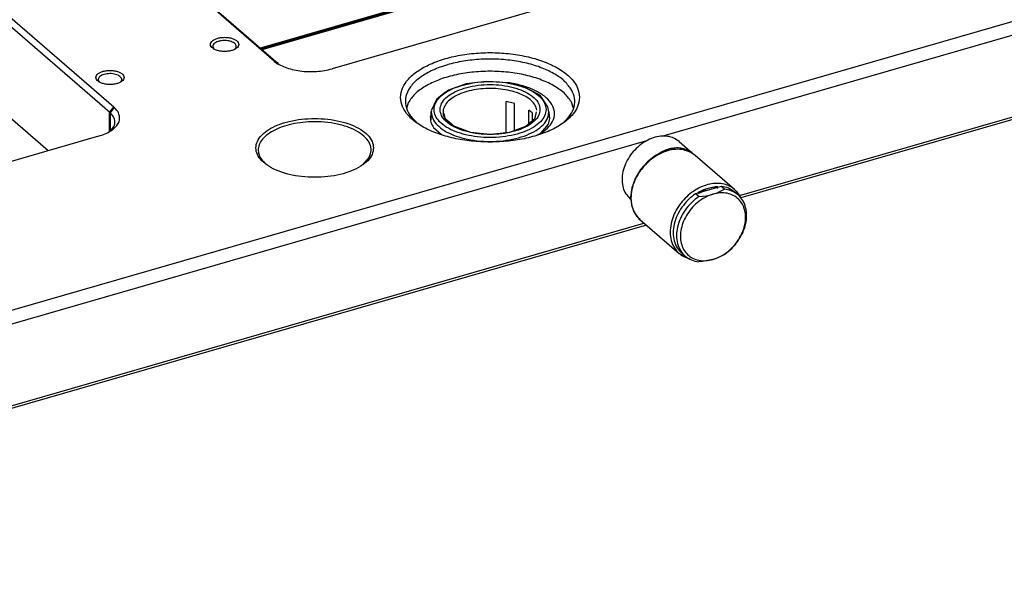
# Model space of a CAD drawing. Header units: inches. Extents: x -28 to 813, y -36 to 558.
# Tile 32 of 93: x 375 to 480, y 177 to 236. Entities that reach past the tile are written whole.
import ezdxf

# ---------------------------------------------------------------- set-up
doc = ezdxf.new("R2010")
doc.units = ezdxf.units.IN

# ---------------------------------------------------------------- blocks, each defined once
blk = doc.blocks.new('N2605-96570_pcb__1', base_point=(77.77, 195.8))
at = {"color": 3, "linetype": 'Continuous', "const_width": 0.25}
for points in [[(435.03, 242.71), (400.79, 232.82)], [(400.87, 232.75), (435.11, 242.64)]]:
    blk.add_lwpolyline(points, dxfattribs=at)
blk = doc.blocks.new('E2812-23753_7', base_point=(444.6, 210.15))
at = {"color": 7, "linetype": 'Continuous'}
for p, q in [((449.73, 218.17), (447, 217.38)), ((449.52, 217.58), (449.81, 217.72)), ((450.08, 217.87), (449.73, 218.17)), ((449.81, 217.72), (450.08, 217.87)), ((447.35, 217.08), (447, 217.38)), ((447.35, 217.08), (447.74, 217.12)), ((447.74, 217.12), (448.13, 217.18)), ((448.13, 217.18), (448.32, 217.21)), ((448.32, 217.21), (448.5, 217.25)), ((448.5, 217.25), (448.86, 217.34)), ((448.86, 217.34), (449.2, 217.45)), ((449.2, 217.45), (449.36, 217.51)), ((449.36, 217.51), (449.52, 217.58)), ((451.53, 217.26), (451.18, 217.56)), ((445.9, 210.76), (445.55, 211.06)), ((448.5, 210.32), (448.13, 210.25)), ((448.86, 210.41), (448.5, 210.32)), ((449.2, 210.52), (448.86, 210.41)), ((449.52, 210.65), (449.2, 210.52)), ((449.81, 210.79), (449.52, 210.65)), ((449.84, 210.8), (449.81, 210.79)), ((450.08, 210.94), (449.84, 210.8)), ((447.7, 210.19), (447.35, 210.15)), ((447.74, 210.19), (447.7, 210.19)), ((448.13, 210.25), (447.74, 210.19))]:
    blk.add_line(p, q, dxfattribs=at)
for points, knots in [([(451.18, 217.56), (450.96, 217.72), (450.53, 218.03), (450, 218.12), (449.73, 218.17)], [0, 0, 0, 0, 0.778585, 1.589537, 1.589537, 1.589537, 1.589537]), ([(451.53, 217.26), (451.31, 217.41), (450.88, 217.73), (450.35, 217.82), (450.08, 217.87)], [0, 0, 0, 0, 0.778585, 1.589535, 1.589535, 1.589535, 1.589535]), ([(447, 217.38), (446.73, 217.17), (446.19, 216.76), (445.54, 215.97), (445.03, 215.1), (444.72, 214.18), (444.6, 213.26), (444.7, 212.4), (445, 211.63), (445.37, 211.25), (445.55, 211.06)], [0, 0, 0, 0, 1.01294, 2.036383, 3.045176, 4.016454, 4.933617, 5.790305, 6.593752, 7.365618, 7.365618, 7.365618, 7.365618]), ([(447.35, 217.08), (447.08, 216.87), (446.54, 216.46), (445.89, 215.67), (445.38, 214.8), (445.07, 213.88), (444.95, 212.96), (445.05, 212.1), (445.35, 211.33), (445.72, 210.94), (445.9, 210.76)], [0, 0, 0, 0, 1.01294, 2.036383, 3.045175, 4.016453, 4.933616, 5.790304, 6.593751, 7.365617, 7.365617, 7.365617, 7.365617]), ([(448.86, 217.34), (448.6, 217.25), (448.07, 217.06), (447.34, 216.58), (446.68, 215.98), (446.14, 215.27), (445.72, 214.5), (445.46, 213.69), (445.37, 212.89), (445.45, 212.14), (445.71, 211.47), (446.13, 210.91), (446.69, 210.51), (447.37, 210.29), (448.11, 210.24), (448.61, 210.36), (448.86, 210.41)], [0, 0, 0, 0, 0.830601, 1.69934, 2.59051, 3.48522, 4.364098, 5.209972, 6.010604, 6.761407, 7.467734, 8.14554, 8.818665, 9.512335, 10.245889, 11.028572, 11.028572, 11.028572, 11.028572]), ([(448.86, 210.41), (449.12, 210.51), (449.66, 210.7), (450.39, 211.18), (451.04, 211.78), (451.59, 212.48), (452, 213.26), (452.26, 214.06), (452.36, 214.86), (452.27, 215.62), (452.02, 216.29), (451.6, 216.84), (451.03, 217.24), (450.36, 217.47), (449.61, 217.51), (449.12, 217.4), (448.86, 217.34)], [0, 0, 0, 0, 0.830601, 1.69934, 2.59051, 3.48522, 4.364098, 5.209972, 6.010604, 6.761407, 7.467734, 8.14554, 8.818665, 9.512335, 10.245889, 11.028572, 11.028572, 11.028572, 11.028572]), ([(450.08, 210.94), (450.35, 211.14), (450.89, 211.56), (451.54, 212.35), (452.04, 213.22), (452.36, 214.14), (452.47, 215.05), (452.37, 215.91), (452.07, 216.69), (451.71, 217.07), (451.53, 217.26)], [0, 0, 0, 0, 1.012941, 2.036385, 3.045179, 4.016458, 4.933621, 5.79031, 6.593757, 7.365624, 7.365624, 7.365624, 7.365624]), ([(445.9, 210.76), (446.11, 210.6), (446.55, 210.29), (447.08, 210.2), (447.35, 210.15)], [0, 0, 0, 0, 0.778588, 1.589542, 1.589542, 1.589542, 1.589542])]:
    blk.add_open_spline(points, degree=3, knots=knots, dxfattribs=at)
blk = doc.blocks.new('E6978-24791_7', base_point=(439.16, 216.81))
at = {"color": 7, "linetype": 'Continuous'}
for p, q in [((445.28, 222.93), (446.73, 221.68)), ((442.47, 221.22), (442.59, 221.33)), ((442.59, 221.33), (442.76, 221.44)), ((442.76, 221.44), (443.27, 221.77)), ((446.73, 221.68), (446.85, 221.55)), ((440.04, 216.89), (440.13, 216.81))]:
    blk.add_line(p, q, dxfattribs=at)
for points, knots in [([(445.28, 222.93), (445.09, 223.07), (444.72, 223.34), (444.02, 223.52), (443.27, 223.53), (442.5, 223.35), (441.73, 223.01), (441.01, 222.51), (440.37, 221.89), (439.85, 221.17), (439.46, 220.39), (439.23, 219.58), (439.17, 218.78), (439.28, 218.04), (439.56, 217.38), (439.88, 217.05), (440.04, 216.89)], [0, 0, 0, 0, 0.675054, 1.374759, 2.116819, 2.908527, 3.746949, 4.62103, 5.514286, 6.407542, 7.281622, 8.120044, 8.911752, 9.653813, 10.353518, 11.028571, 11.028571, 11.028571, 11.028571]), ([(446.73, 221.68), (446.58, 221.79), (446.28, 222.01), (445.73, 222.2), (445.14, 222.28), (444.52, 222.23), (443.88, 222.07), (443.47, 221.87), (443.27, 221.77)], [0, 0, 0, 0, 0.55243, 1.118706, 1.709956, 2.332887, 2.989337, 3.67672, 3.67672, 3.67672, 3.67672])]:
    blk.add_open_spline(points, degree=3, knots=knots, dxfattribs=at)
blk = doc.blocks.new('1410-1581_11', base_point=(440.1, 210.48))
at = {"color": 7, "linetype": 'Continuous'}
for p, q in [((443.71, 221.9), (442.76, 221.44)), ((444.5, 222.08), (443.71, 221.9)), ((444.66, 222.12), (444.5, 222.08)), ((445.42, 222.09), (444.66, 222.12)), ((445.64, 222.08), (445.42, 222.09)), ((445.65, 222.08), (445.64, 222.08)), ((446.45, 221.81), (445.65, 222.08)), ((446.49, 221.78), (446.45, 221.81)), ((441.89, 220.78), (441.15, 219.95)), ((442.76, 221.44), (441.89, 220.78)), ((446.98, 221.46), (446.49, 221.78)), ((451.16, 217.84), (446.98, 221.46)), ((441.15, 219.95), (440.59, 219.01)), ((440.59, 219.01), (440.23, 218.01)), ((440.23, 218.01), (440.1, 217.01)), ((451.16, 217.84), (451.23, 217.77)), ((451.23, 217.77), (451.27, 217.73)), ((451.27, 217.73), (451.37, 217.63)), ((451.37, 217.63), (451.62, 217.28)), ((440.1, 217.01), (440.23, 216.08)), ((451.62, 217.28), (451.8, 216.99)), ((451.8, 216.99), (451.84, 216.91)), ((440.23, 216.08), (440.23, 216.06)), ((440.23, 216.06), (440.35, 215.78)), ((440.35, 215.78), (440.55, 215.32)), ((440.55, 215.32), (440.61, 215.22)), ((440.61, 215.22), (440.95, 214.8)), ((440.95, 214.8), (441, 214.74)), ((441, 214.74), (441.09, 214.65)), ((441.09, 214.65), (445.27, 211.04)), ((445.38, 210.95), (445.27, 211.04)), ((445.7, 210.75), (445.38, 210.95)), ((445.94, 210.63), (445.7, 210.75)), ((446.17, 210.53), (445.94, 210.63)), ((446.35, 210.48), (446.17, 210.53))]:
    blk.add_line(p, q, dxfattribs=at)
at = {"color": 3, "linetype": 'Continuous', "const_width": 0.25}
for points in [[(448.13, 217.87), (447.26, 217.46)], [(449.38, 218.07), (449.04, 218.08)], [(440.99, 214.75), (441.09, 214.65)]]:
    blk.add_lwpolyline(points, dxfattribs=at)
at = {"color": 3, "linetype": 'Continuous'}
for points, knots in [([(446.47, 221.8), (446.22, 221.9), (445.73, 222.1), (444.88, 222.14), (444.01, 221.98), (443.14, 221.62), (442.32, 221.1), (441.59, 220.42), (440.97, 219.63), (440.51, 218.76), (440.2, 217.85), (440.16, 217.23), (440.14, 216.93)], [0, 0, 0, 0, 0.780379, 1.605627, 2.486146, 3.420572, 4.397903, 5.400469, 6.407018, 7.395756, 8.347364, 9.248076, 9.248076, 9.248076, 9.248076]), ([(450.7, 218.16), (450.48, 218.26), (450.04, 218.45), (449.29, 218.52), (448.5, 218.44), (447.71, 218.19), (446.94, 217.78), (446.22, 217.24), (445.58, 216.59), (445.05, 215.85), (444.64, 215.06), (444.49, 214.49), (444.41, 214.21)], [0, 0, 0, 0, 0.704928, 1.444453, 2.228354, 3.058208, 3.928395, 4.827824, 5.741841, 6.654118, 7.548528, 8.411005, 8.411005, 8.411005, 8.411005]), ([(449.04, 218.08), (448.89, 218.06), (448.58, 218.02), (448.29, 217.92), (448.13, 217.87)], [0, 0, 0, 0, 0.4591085, 0.9345372, 0.9345372, 0.9345372, 0.9345372]), ([(440.14, 216.93), (440.15, 216.77), (440.16, 216.46), (440.25, 216), (440.4, 215.57), (440.55, 215.32), (440.62, 215.19)], [0, 0, 0, 0, 0.48055, 0.943975, 1.392061, 1.827789, 1.827789, 1.827789, 1.827789]), ([(444.41, 214.21), (444.37, 213.9), (444.27, 213.3), (444.39, 212.42), (444.71, 211.62), (445.08, 211.23), (445.27, 211.04)], [0, 0, 0, 0, 0.939891, 1.818625, 2.644015, 3.437935, 3.437935, 3.437935, 3.437935])]:
    blk.add_open_spline(points, degree=3, knots=knots, dxfattribs=at)
at = {"color": 7, "linetype": 'Continuous'}
for points, knots in [([(446.98, 221.46), (446.9, 221.52), (446.74, 221.65), (446.56, 221.75), (446.47, 221.8)], [0, 0, 0, 0, 0.3104309, 0.6228784, 0.6228784, 0.6228784, 0.6228784]), ([(451.16, 217.84), (451.09, 217.9), (450.94, 218.02), (450.78, 218.11), (450.7, 218.16)], [0, 0, 0, 0, 0.280103, 0.5616908, 0.5616908, 0.5616908, 0.5616908]), ([(451.72, 217.15), (451.66, 217.26), (451.52, 217.47), (451.35, 217.66), (451.26, 217.75)], [0, 0, 0, 0, 0.384749, 0.7645917, 0.7645917, 0.7645917, 0.7645917]), ([(440.62, 215.19), (440.68, 215.11), (440.79, 214.95), (440.92, 214.82), (440.99, 214.75)], [0, 0, 0, 0, 0.2908354, 0.5793145, 0.5793145, 0.5793145, 0.5793145]), ([(445.37, 210.95), (445.44, 210.9), (445.57, 210.81), (445.71, 210.73), (445.78, 210.69)], [0, 0, 0, 0, 0.2428472, 0.4871891, 0.4871891, 0.4871891, 0.4871891])]:
    blk.add_open_spline(points, degree=3, knots=knots, dxfattribs=at)
blk = doc.blocks.new('6960-0041_3', base_point=(418.92, 222.93))
at = {"color": 7, "linetype": 'Continuous'}
for p, q in [((424.8, 229.33), (422.62, 229.06)), ((427.02, 229.19), (424.8, 229.33)), ((429.01, 228.66), (427.02, 229.19)), ((420.61, 228.29), (420.26, 228.04)), ((420.77, 228.41), (420.61, 228.29)), ((422.62, 229.06), (420.77, 228.41)), ((430.1, 228.04), (429.01, 228.66)), ((419.48, 227.42), (418.93, 226.19)), ((419.69, 227.59), (419.48, 227.42)), ((420.26, 228.04), (419.69, 227.59)), ((427.77, 227), (426.9, 227.21)), ((426.9, 223.89), (426.9, 227.21)), ((430.52, 227.79), (430.1, 228.04)), ((431.32, 226.62), (430.52, 227.79)), ((418.94, 226.13), (418.92, 226.08)), ((418.92, 225.26), (418.92, 226.08)), ((418.93, 226.19), (418.94, 226.13)), ((420.19, 226.08), (420.18, 225.98)), ((427.77, 224.12), (427.77, 227)), ((429.29, 224.85), (429.29, 226.29)), ((429.98, 225.41), (430.11, 226.08)), ((431.42, 226.08), (431.32, 226.62)), ((431.42, 226.08), (431.42, 225.48)), ((420.18, 225.98), (420.19, 225.96)), ((420.19, 225.96), (420.3, 225.78)), ((420.3, 225.78), (420.37, 225.41)), ((420.37, 225.41), (420.47, 225.3)), ((420.47, 225.3), (420.58, 225.24)), ((420.58, 225.24), (421.12, 224.79)), ((429.22, 224.79), (429.98, 225.41)), ((429.69, 225.17), (429.69, 225.94)), ((421.12, 224.79), (421.26, 224.66)), ((421.26, 224.66), (421.38, 224.56)), ((421.38, 224.56), (423.08, 223.93)), ((423.08, 223.93), (425.17, 223.71)), ((425.17, 223.71), (427.27, 223.93)), ((427.27, 223.93), (428.97, 224.56)), ((428.97, 224.56), (429.22, 224.79))]:
    blk.add_line(p, q, dxfattribs=at)
at = {"color": 3, "linetype": 'Continuous'}
for points, knots in [([(431.12, 226.34), (431.09, 226.57), (431.02, 227.05), (430.52, 227.69), (429.8, 228.25), (428.85, 228.71), (427.73, 229.05), (426.48, 229.27), (425.17, 229.34), (423.86, 229.27), (422.62, 229.05), (421.49, 228.71), (420.55, 228.25), (419.82, 227.69), (419.34, 227.05), (419.17, 226.34), (419.34, 225.63), (419.82, 224.99), (420.55, 224.43), (421.49, 223.97), (422.62, 223.63), (423.86, 223.41), (425.17, 223.34), (426.48, 223.41), (427.73, 223.63), (428.85, 223.97), (429.8, 224.43), (430.52, 224.99), (431.02, 225.63), (431.09, 226.11), (431.12, 226.34)], [0, 0, 0, 0, 0.6786, 1.446092, 2.352005, 3.405341, 4.587864, 5.864575, 7.190674, 8.516773, 9.793484, 10.976007, 12.029343, 12.935256, 13.702748, 14.381348, 15.059948, 15.82744, 16.733352, 17.786689, 18.969211, 20.245923, 21.572022, 22.89812, 24.174832, 25.357354, 26.410691, 27.316603, 28.084095, 28.762695, 28.762695, 28.762695, 28.762695]), ([(430.47, 226.34), (430.44, 226.56), (430.37, 227.03), (429.85, 227.63), (429.11, 228.15), (428.15, 228.56), (427.03, 228.85), (425.8, 229), (424.54, 229), (423.31, 228.85), (422.19, 228.56), (421.23, 228.15), (420.49, 227.63), (420, 227.03), (419.81, 226.34), (420, 225.65), (420.49, 225.04), (421.23, 224.53), (422.19, 224.12), (423.31, 223.83), (424.54, 223.68), (425.8, 223.68), (427.03, 223.83), (428.15, 224.12), (429.11, 224.53), (429.85, 225.04), (430.37, 225.65), (430.44, 226.12), (430.47, 226.34)], [0, 0, 0, 0, 0.652619, 1.402338, 2.298565, 3.344555, 4.514198, 5.764145, 7.041834, 8.29178, 9.461423, 10.507414, 11.40364, 12.15336, 12.805979, 13.458597, 14.208317, 15.104543, 16.150534, 17.320177, 18.570123, 19.847812, 21.097759, 22.267402, 23.313392, 24.209619, 24.959338, 25.611957, 25.611957, 25.611957, 25.611957]), ([(430.16, 226.27), (430.11, 226.45), (430, 226.83), (429.55, 227.32), (428.95, 227.75), (428.17, 228.1), (427.28, 228.37), (426.28, 228.54), (425.25, 228.6), (424.2, 228.55), (423.2, 228.4), (422.29, 228.14), (421.5, 227.8), (420.87, 227.38), (420.4, 226.9), (420.26, 226.52), (420.2, 226.34)], [0, 0, 0, 0, 0.552913, 1.186066, 1.926511, 2.776128, 3.720069, 4.73296, 5.783111, 6.83576, 7.855947, 8.811363, 9.675517, 10.431756, 11.079114, 11.640584, 11.640584, 11.640584, 11.640584]), ([(418.92, 226.08), (418.96, 225.84), (419.03, 225.33), (419.55, 224.66), (420.31, 224.07), (421.31, 223.59), (422.49, 223.23), (423.8, 223), (425.17, 222.93), (426.55, 223), (427.86, 223.23), (429.04, 223.59), (430.03, 224.07), (430.79, 224.66), (431.32, 225.33), (431.39, 225.84), (431.42, 226.08)], [0, 0, 0, 0, 0.712815, 1.519004, 2.470592, 3.577037, 4.819182, 6.160265, 7.553226, 8.946186, 10.287269, 11.529415, 12.635861, 13.58745, 14.393639, 15.106455, 15.106455, 15.106455, 15.106455])]:
    blk.add_open_spline(points, degree=3, knots=knots, dxfattribs=at)
at = {"color": 7, "linetype": 'Continuous'}
for points, knots in [([(420.2, 226.34), (420.18, 226.16), (420.15, 225.8), (420.33, 225.47), (420.42, 225.31)], [0, 0, 0, 0, 0.52264, 1.078136, 1.078136, 1.078136, 1.078136]), ([(429.69, 225.94), (429.63, 226), (429.5, 226.12), (429.36, 226.23), (429.29, 226.29)], [0, 0, 0, 0, 0.2569924, 0.5297051, 0.5297051, 0.5297051, 0.5297051])]:
    blk.add_open_spline(points, degree=3, knots=knots, dxfattribs=at)
blk = doc.blocks.new('N2605-24170', base_point=(42.66, 167.42))
at = {"color": 7, "linetype": 'Continuous'}
for p, q in [((793.64, 326.02), (280.96, 178.02)), ((794.14, 324.72), (443.52, 223.51)), ((402.24, 231.5), (355.9, 271.63)), ((402.67, 231.19), (356.33, 271.32)), ((451.68, 217.2), (632.91, 269.52)), ((633.16, 269.3), (451.82, 216.95)), ((384.78, 226.02), (338.44, 266.16)), ((385.21, 226.58), (338.87, 266.71)), ((337.61, 257.13), (378.22, 221.97)), ((447.36, 241.92), (408.39, 230.67)), ((395.86, 232.76), (395.84, 232.78)), ((398.09, 232.77), (398.08, 232.76)), ((383.68, 229.25), (383.66, 229.27)), ((385.91, 229.26), (385.9, 229.25)), ((427.25, 229.17), (427.05, 229.18)), ((416.48, 227.07), (416.31, 226.44)), ((434.01, 226.51), (433.87, 227.07)), ((431.45, 225.96), (431.42, 225.99)), ((418.92, 225.79), (418.82, 225.57)), ((384.83, 224.07), (384.77, 224.01)), ((419.18, 224.42), (420.03, 223.69)), ((430.06, 223.59), (430.88, 224.01)), ((430.59, 223.86), (431.37, 224.79)), ((441.78, 223.01), (281.46, 176.72)), ((383.57, 223.51), (344.6, 212.26)), ((412.34, 221.27), (411.61, 220.46)), ((332.76, 182.87), (441.53, 214.27)), ((441.78, 214.06), (332.9, 182.62))]:
    blk.add_line(p, q, dxfattribs=at)
at = {"color": 3, "linetype": 'Continuous', "const_width": 0.25}
for points in [[(402.24, 231.5), (402.67, 231.19)], [(385.21, 226.58), (384.78, 226.02)], [(384.78, 226.02), (384.78, 224.03)]]:
    blk.add_lwpolyline(points, dxfattribs=at)
at = {"color": 7, "linetype": 'Continuous'}
for points, knots in [([(398.47, 233.27), (398.45, 233.34), (398.42, 233.5), (398.22, 233.7), (397.94, 233.85), (397.58, 233.96), (397.18, 234.02), (396.76, 234.02), (396.35, 233.96), (396, 233.85), (395.71, 233.7), (395.52, 233.5), (395.44, 233.27), (395.52, 233.03), (395.71, 232.84), (396, 232.68), (396.35, 232.57), (396.76, 232.51), (397.18, 232.51), (397.58, 232.57), (397.94, 232.68), (398.22, 232.84), (398.42, 233.03), (398.45, 233.19), (398.47, 233.27)], [0, 0, 0, 0, 0.219862, 0.48285, 0.805647, 1.182902, 1.596944, 2.023888, 2.43793, 2.815186, 3.137982, 3.400971, 3.620832, 3.840694, 4.103682, 4.426479, 4.803735, 5.217776, 5.644721, 6.058762, 6.436018, 6.758815, 7.021803, 7.241665, 7.241665, 7.241665, 7.241665]), ([(398.09, 232.77), (398.13, 232.83), (398.21, 232.93), (398.22, 233.14), (398.11, 233.32), (397.91, 233.47), (397.64, 233.58), (397.32, 233.66), (396.97, 233.68), (396.62, 233.66), (396.3, 233.59), (396.03, 233.48), (395.83, 233.33), (395.71, 233.15), (395.71, 232.94), (395.79, 232.84), (395.84, 232.78)], [0, 0, 0, 0, 0.203425, 0.383262, 0.580668, 0.823813, 1.117525, 1.45162, 1.807948, 2.164801, 2.500395, 2.796325, 3.041899, 3.241029, 3.420748, 3.622311, 3.622311, 3.622311, 3.622311]), ([(434.67, 227.64), (434.63, 227.98), (434.53, 228.69), (433.84, 229.66), (432.83, 230.51), (431.49, 231.23), (429.88, 231.8), (428.08, 232.2), (426.16, 232.4), (424.19, 232.4), (422.26, 232.2), (420.46, 231.8), (418.86, 231.23), (417.52, 230.51), (416.49, 229.66), (415.83, 228.69), (415.6, 227.64), (415.83, 226.58), (416.49, 225.62), (417.52, 224.77), (418.86, 224.04), (420.46, 223.47), (422.26, 223.08), (424.19, 222.88), (426.16, 222.88), (428.08, 223.08), (429.88, 223.47), (431.49, 224.04), (432.83, 224.77), (433.84, 225.62), (434.53, 226.58), (434.63, 227.3), (434.67, 227.64)], [0, 0, 0, 0, 1.009164, 2.135476, 3.449119, 4.969188, 6.678662, 8.537414, 10.490995, 12.477036, 14.430617, 16.289369, 17.998843, 19.518913, 20.832555, 21.958867, 22.968031, 23.977195, 25.103507, 26.41715, 27.93722, 29.646693, 31.505445, 33.459026, 35.445067, 37.398649, 39.2574, 40.966874, 42.486944, 43.800586, 44.926898, 45.936062, 45.936062, 45.936062, 45.936062]), ([(402.24, 231.5), (402.41, 231.37), (402.76, 231.1), (403.42, 230.82), (404.16, 230.58), (404.98, 230.43), (405.85, 230.36), (406.72, 230.38), (407.57, 230.47), (408.12, 230.61), (408.39, 230.67)], [0, 0, 0, 0, 0.626553, 1.337509, 2.122011, 2.962117, 3.835449, 4.717249, 5.582177, 6.406061, 6.406061, 6.406061, 6.406061]), ([(433.84, 228.42), (433.62, 228.72), (433.14, 229.4), (432.03, 230.16), (430.67, 230.81), (429.06, 231.3), (427.28, 231.61), (425.41, 231.74), (423.52, 231.66), (421.71, 231.4), (420.06, 230.95), (418.62, 230.34), (417.46, 229.59), (416.62, 228.72), (416.16, 227.75), (416.15, 226.73), (416.58, 225.74), (417.1, 225.23), (417.38, 224.95)], [0, 0, 0, 0, 1.130692, 2.453771, 3.975057, 5.669127, 7.490882, 9.383371, 11.283765, 13.128601, 14.858964, 16.426197, 17.799127, 18.974513, 19.991962, 20.944495, 21.954714, 23.118676, 23.118676, 23.118676, 23.118676]), ([(386.29, 229.75), (386.28, 229.82), (386.24, 229.99), (386.04, 230.18), (385.76, 230.34), (385.4, 230.45), (385, 230.5), (384.58, 230.5), (384.18, 230.45), (383.82, 230.34), (383.54, 230.18), (383.34, 229.99), (383.27, 229.75), (383.34, 229.52), (383.54, 229.32), (383.82, 229.17), (384.18, 229.06), (384.58, 229), (385, 229), (385.4, 229.06), (385.76, 229.17), (386.04, 229.32), (386.24, 229.52), (386.28, 229.68), (386.29, 229.75)], [0, 0, 0, 0, 0.219862, 0.48285, 0.805647, 1.182902, 1.596944, 2.023888, 2.43793, 2.815186, 3.137982, 3.400971, 3.620832, 3.840694, 4.103682, 4.426479, 4.803735, 5.217776, 5.644721, 6.058762, 6.436018, 6.758815, 7.021803, 7.241665, 7.241665, 7.241665, 7.241665]), ([(433.87, 227.07), (433.64, 227.39), (433.16, 228.08), (432.02, 228.87), (430.61, 229.54), (428.94, 230.03), (427.1, 230.34), (425.17, 230.44), (423.24, 230.34), (421.4, 230.03), (419.73, 229.54), (418.32, 228.87), (417.18, 228.08), (416.7, 227.39), (416.48, 227.07)], [0, 0, 0, 0, 1.156865, 2.516629, 4.085974, 5.836676, 7.718823, 9.669699, 11.620575, 13.502722, 15.253424, 16.822769, 18.182533, 19.339399, 19.339399, 19.339399, 19.339399]), ([(384.77, 230.16), (384.67, 230.15), (384.47, 230.15), (384.18, 230.09), (383.93, 230), (383.73, 229.88), (383.59, 229.74), (383.53, 229.57), (383.55, 229.4), (383.62, 229.31), (383.66, 229.27)], [0, 0, 0, 0, 0.309326, 0.603652, 0.870526, 1.101252, 1.293777, 1.457094, 1.613924, 1.790967, 1.790967, 1.790967, 1.790967]), ([(385.91, 229.26), (385.95, 229.31), (386.03, 229.4), (386.05, 229.57), (385.98, 229.74), (385.84, 229.88), (385.63, 230), (385.38, 230.09), (385.08, 230.15), (384.88, 230.16), (384.77, 230.16)], [0, 0, 0, 0, 0.182025, 0.342235, 0.508797, 0.705856, 0.942736, 1.216936, 1.518925, 1.835268, 1.835268, 1.835268, 1.835268]), ([(430.88, 224.01), (431.14, 224.23), (431.61, 224.64), (432.03, 225.45), (432.04, 226.31), (431.65, 227.12), (430.92, 227.83), (429.9, 228.42), (428.65, 228.9), (427.73, 229.08), (427.25, 229.17)], [0, 0, 0, 0, 1.003081, 1.856128, 2.645613, 3.491105, 4.482669, 5.654014, 6.995608, 8.471065, 8.471065, 8.471065, 8.471065]), ([(432.97, 224.95), (433.23, 225.21), (433.72, 225.69), (434.15, 226.6), (434.22, 227.56), (433.97, 228.13), (433.84, 228.42)], [0, 0, 0, 0, 1.097697, 2.056074, 2.950868, 3.883536, 3.883536, 3.883536, 3.883536]), ([(383.57, 223.51), (383.81, 223.59), (384.27, 223.74), (384.87, 224.06), (385.35, 224.43), (385.68, 224.84), (385.84, 225.3), (385.8, 225.77), (385.59, 226.22), (385.34, 226.46), (385.21, 226.58)], [0, 0, 0, 0, 0.761693, 1.445276, 2.043024, 2.559714, 3.018011, 3.459795, 3.933762, 4.475942, 4.475942, 4.475942, 4.475942]), ([(384.83, 224.07), (384.97, 224.22), (385.23, 224.5), (385.36, 225.06), (385.2, 225.61), (384.93, 225.88), (384.78, 226.02)], [0, 0, 0, 0, 0.599668, 1.118048, 1.641538, 2.253272, 2.253272, 2.253272, 2.253272]), ([(412.79, 222.26), (412.76, 222.5), (412.69, 223.01), (412.16, 223.68), (411.41, 224.27), (410.41, 224.75), (409.23, 225.11), (407.92, 225.34), (406.54, 225.41), (405.17, 225.34), (403.86, 225.11), (402.68, 224.75), (401.68, 224.27), (400.92, 223.68), (400.42, 223.01), (400.24, 222.26), (400.42, 221.51), (400.92, 220.84), (401.68, 220.26), (402.68, 219.77), (403.86, 219.41), (405.17, 219.19), (406.54, 219.11), (407.92, 219.19), (409.23, 219.41), (410.41, 219.77), (411.41, 220.26), (412.16, 220.84), (412.69, 221.51), (412.76, 222.02), (412.79, 222.26)], [0, 0, 0, 0, 0.712815, 1.519004, 2.470593, 3.577039, 4.819185, 6.160268, 7.553229, 8.94619, 10.287273, 11.529419, 12.635864, 13.587453, 14.393642, 15.106458, 15.819273, 16.625462, 17.577051, 18.683497, 19.925642, 21.266725, 22.659686, 24.052648, 25.393731, 26.635876, 27.742322, 28.693911, 29.5001, 30.212915, 30.212915, 30.212915, 30.212915]), ([(406.17, 225.04), (405.77, 225.01), (404.99, 224.97), (403.86, 224.75), (402.84, 224.43), (401.96, 224.01), (401.27, 223.51), (400.78, 222.95), (400.52, 222.32), (400.55, 221.67), (400.83, 221.05), (401.17, 220.72), (401.35, 220.54)], [0, 0, 0, 0, 1.205457, 2.36291, 3.439439, 4.409106, 5.257256, 5.986807, 6.626659, 7.235664, 7.886011, 8.632414, 8.632414, 8.632414, 8.632414]), ([(412.34, 221.27), (412.43, 221.5), (412.61, 221.96), (412.44, 222.73), (411.94, 223.41), (411.16, 224), (410.14, 224.48), (408.92, 224.83), (407.58, 225.03), (406.65, 225.04), (406.17, 225.04)], [0, 0, 0, 0, 0.730057, 1.447903, 2.260637, 3.228479, 4.361205, 5.635314, 7.007423, 8.423044, 8.423044, 8.423044, 8.423044]), ([(418.82, 225.57), (418.83, 225.37), (418.85, 224.96), (419.07, 224.6), (419.18, 224.42)], [0, 0, 0, 0, 0.589224, 1.225267, 1.225267, 1.225267, 1.225267]), ([(431.37, 224.79), (431.44, 224.99), (431.57, 225.37), (431.49, 225.76), (431.45, 225.96)], [0, 0, 0, 0, 0.59903, 1.188256, 1.188256, 1.188256, 1.188256])]:
    blk.add_open_spline(points, degree=3, knots=knots, dxfattribs=at)
blk = doc.blocks.new('N2605-64170', base_point=(42.66, 167.42))
for name, p in [('N2605-24170', (42.66, 167.42)), ('6960-0041_3', (418.92, 222.93)), ('E6978-24791_7', (439.16, 216.81)), ('1410-1581_11', (440.1, 210.48)), ('E2812-23753_7', (444.6, 210.15))]:
    blk.add_blockref(name, p)
blk = doc.blocks.new('N2605-96570__120', base_point=(42.66, 167.42))
for name, p in [('N2605-64170', (42.66, 167.42)), ('N2605-96570_pcb__1', (77.77, 195.8))]:
    blk.add_blockref(name, p)
blk = doc.blocks.new('Gen1', base_point=(419.4, 356.4))
blk.add_blockref('N2605-96570__120', (42.66, 167.42))

msp = doc.modelspace()

# ---------------------------------------------------------------- block references
msp.add_blockref('Gen1', (419.4, 356.4))

doc.saveas('drawing.dxf')
